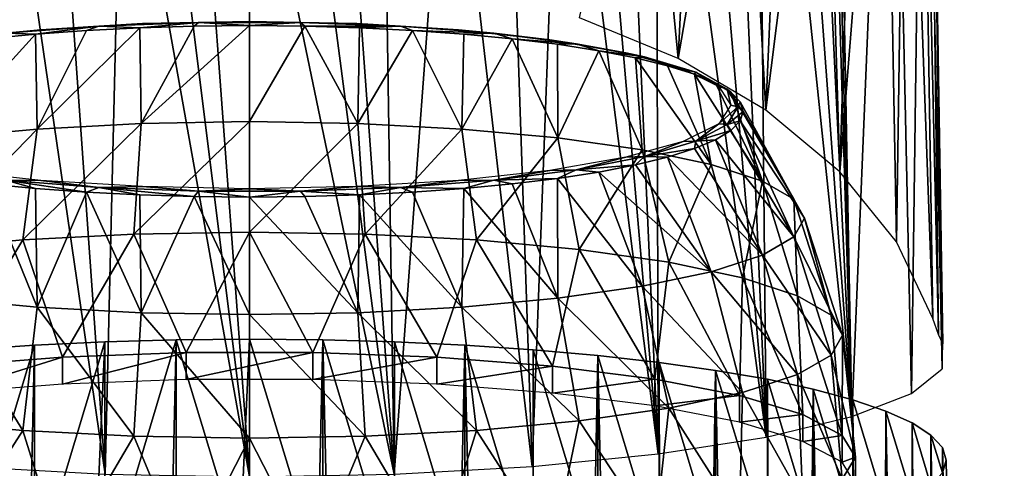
# Model space of a CAD drawing. Header units: millimetres. Extents: x -25 to 25, y -375 to 152.
# Tile 27 of 37: x -8 to 25, y 101 to 116. Entities that reach past the tile are written whole.
import ezdxf

# ---------------------------------------------------------------- set-up
doc = ezdxf.new("R2010")
doc.units = ezdxf.units.MM
doc.header["$LTSCALE"] = 65.390593
for name, color, linetype in [('110', 7, 'CONTINUOUS'), ('111', 7, 'CONTINUOUS'), ('112', 7, 'CONTINUOUS'), ('113', 7, 'CONTINUOUS'), ('114', 7, 'CONTINUOUS'), ('115', 7, 'CONTINUOUS'), ('25', 7, 'CONTINUOUS'), ('26', 7, 'CONTINUOUS'), ('5', 7, 'CONTINUOUS'), ('6', 7, 'CONTINUOUS'), ('7', 7, 'CONTINUOUS')]:
    doc.layers.add(name, color=color, linetype=linetype)

msp = doc.modelspace()

# ---------------------------------------------------------------- linework, layer by layer
at = {"layer": '110', "color": 7, "linetype": 'CONTINUOUS', "true_color": 0xa2afbf}
for points in [[(-5.383, 115.19, 4.689), (-7.012, 111.936, 2.547), (-7.072, 115.068, 5.378), (-5.383, 115.19, 4.689)], [(-3.575, 112.118, 1.52), (-7.012, 111.936, 2.547), (-3.627, 115.278, 4.19), (-3.575, 112.118, 1.52)], [(-3.627, 115.278, 4.19), (-7.012, 111.936, 2.547), (-5.383, 115.19, 4.689), (-3.627, 115.278, 4.19)], [(-1.825, 115.331, 3.889), (-3.575, 112.118, 1.52), (-3.627, 115.278, 4.19), (-1.825, 115.331, 3.889)], [(0, 112.179, 1.173), (-3.575, 112.118, 1.52), (0, 115.349, 3.788), (0, 112.179, 1.173)], [(0, 115.349, 3.788), (-3.575, 112.118, 1.52), (-1.825, 115.331, 3.889), (0, 115.349, 3.788)], [(1.825, 115.331, 3.889), (0, 112.179, 1.173), (0, 115.349, 3.788), (1.825, 115.331, 3.889)], [(3.575, 112.118, 1.52), (0, 112.179, 1.173), (1.825, 115.331, 3.889), (3.575, 112.118, 1.52)], [(3.627, 115.278, 4.19), (3.575, 112.118, 1.52), (1.825, 115.331, 3.889), (3.627, 115.278, 4.19)], [(5.383, 115.19, 4.689), (3.575, 112.118, 1.52), (3.627, 115.278, 4.19), (5.383, 115.19, 4.689)], [(7.012, 111.936, 2.547), (3.575, 112.118, 1.52), (5.383, 115.19, 4.689), (7.012, 111.936, 2.547)], [(7.072, 115.068, 5.378), (7.012, 111.936, 2.547), (5.383, 115.19, 4.689), (7.072, 115.068, 5.378)], [(-7.012, 111.936, 2.547), (-10.18, 111.642, 4.214), (-7.072, 115.068, 5.378), (-7.012, 111.936, 2.547)], [(-7.072, 115.068, 5.378), (-10.18, 111.642, 4.214), (-8.672, 114.915, 6.248), (-7.072, 115.068, 5.378)], [(8.672, 114.915, 6.248), (7.012, 111.936, 2.547), (7.072, 115.068, 5.378), (8.672, 114.915, 6.248)], [(10.18, 111.642, 4.214), (7.012, 111.936, 2.547), (8.672, 114.915, 6.248), (10.18, 111.642, 4.214)], [(10.163, 114.731, 7.29), (10.18, 111.642, 4.214), (8.672, 114.915, 6.248), (10.163, 114.731, 7.29)], [(11.526, 114.52, 8.49), (10.18, 111.642, 4.214), (10.163, 114.731, 7.29), (11.526, 114.52, 8.49)], [(12.957, 111.247, 6.459), (10.18, 111.642, 4.214), (11.526, 114.52, 8.49), (12.957, 111.247, 6.459)], [(12.744, 114.283, 9.832), (12.957, 111.247, 6.459), (11.526, 114.52, 8.49), (12.744, 114.283, 9.832)], [(15.236, 110.764, 9.193), (12.957, 111.247, 6.459), (12.744, 114.283, 9.832), (15.236, 110.764, 9.193)], [(13.801, 114.024, 11.3), (15.236, 110.764, 9.193), (12.744, 114.283, 9.832), (13.801, 114.024, 11.3)], [(14.685, 113.746, 12.875), (15.236, 110.764, 9.193), (13.801, 114.024, 11.3), (14.685, 113.746, 12.875)], [(16.929, 110.214, 12.313), (15.236, 110.764, 9.193), (14.685, 113.746, 12.875), (16.929, 110.214, 12.313)], [(15.385, 113.453, 14.538), (16.929, 110.214, 12.313), (14.685, 113.746, 12.875), (15.385, 113.453, 14.538)], [(15.891, 113.148, 16.268), (16.929, 110.214, 12.313), (15.385, 113.453, 14.538), (15.891, 113.148, 16.268)], [(17.972, 109.617, 15.698), (16.929, 110.214, 12.313), (15.891, 113.148, 16.268), (17.972, 109.617, 15.698)], [(16.197, 112.835, 18.043), (17.972, 109.617, 15.698), (15.891, 113.148, 16.268), (16.197, 112.835, 18.043)], [(16.3, 112.518, 19.84), (17.972, 109.617, 15.698), (16.197, 112.835, 18.043), (16.3, 112.518, 19.84)], [(18.324, 108.997, 19.219), (17.972, 109.617, 15.698), (16.3, 112.518, 19.84), (18.324, 108.997, 19.219)], [(0, 108.533, -0.742), (-3.819, 108.468, -0.371), (0, 112.179, 1.173), (0, 108.533, -0.742)], [(0, 112.179, 1.173), (-3.819, 108.468, -0.371), (-3.575, 112.118, 1.52), (0, 112.179, 1.173)], [(3.575, 112.118, 1.52), (0, 108.533, -0.742), (0, 112.179, 1.173), (3.575, 112.118, 1.52)], [(-7.492, 108.275, 0.726), (-10.876, 107.961, 2.508), (-7.012, 111.936, 2.547), (-7.492, 108.275, 0.726)], [(-7.012, 111.936, 2.547), (-10.876, 107.961, 2.508), (-10.18, 111.642, 4.214), (-7.012, 111.936, 2.547)], [(-3.819, 108.468, -0.371), (-7.492, 108.275, 0.726), (-3.575, 112.118, 1.52), (-3.819, 108.468, -0.371)], [(-3.575, 112.118, 1.52), (-7.492, 108.275, 0.726), (-7.012, 111.936, 2.547), (-3.575, 112.118, 1.52)], [(3.819, 108.468, -0.371), (0, 108.533, -0.742), (3.575, 112.118, 1.52), (3.819, 108.468, -0.371)], [(7.012, 111.936, 2.547), (3.819, 108.468, -0.371), (3.575, 112.118, 1.52), (7.012, 111.936, 2.547)], [(7.492, 108.275, 0.726), (3.819, 108.468, -0.371), (7.012, 111.936, 2.547), (7.492, 108.275, 0.726)], [(10.18, 111.642, 4.214), (7.492, 108.275, 0.726), (7.012, 111.936, 2.547), (10.18, 111.642, 4.214)], [(10.876, 107.961, 2.508), (7.492, 108.275, 0.726), (10.18, 111.642, 4.214), (10.876, 107.961, 2.508)], [(12.957, 111.247, 6.459), (10.876, 107.961, 2.508), (10.18, 111.642, 4.214), (12.957, 111.247, 6.459)], [(13.843, 107.538, 4.905), (10.876, 107.961, 2.508), (12.957, 111.247, 6.459), (13.843, 107.538, 4.905)], [(15.236, 110.764, 9.193), (13.843, 107.538, 4.905), (12.957, 111.247, 6.459), (15.236, 110.764, 9.193)], [(16.278, 107.023, 7.827), (13.843, 107.538, 4.905), (15.236, 110.764, 9.193), (16.278, 107.023, 7.827)], [(16.929, 110.214, 12.313), (16.278, 107.023, 7.827), (15.236, 110.764, 9.193), (16.929, 110.214, 12.313)], [(18.087, 106.435, 11.16), (16.278, 107.023, 7.827), (16.929, 110.214, 12.313), (18.087, 106.435, 11.16)], [(17.972, 109.617, 15.698), (18.087, 106.435, 11.16), (16.929, 110.214, 12.313), (17.972, 109.617, 15.698)], [(19.201, 105.797, 14.777), (18.087, 106.435, 11.16), (17.972, 109.617, 15.698), (19.201, 105.797, 14.777)], [(18.324, 108.997, 19.219), (19.201, 105.797, 14.777), (17.972, 109.617, 15.698), (18.324, 108.997, 19.219)], [(19.577, 105.134, 18.538), (19.201, 105.797, 14.777), (18.324, 108.997, 19.219), (19.577, 105.134, 18.538)], [(-10.876, 107.961, 2.508), (-7.492, 108.275, 0.726), (-10, 104.112, 0.77), (-10.876, 107.961, 2.508)], [(-10, 104.112, 0.77), (-7.492, 108.275, 0.726), (-6.18, 104.408, -0.905), (-10, 104.112, 0.77)], [(-7.492, 108.275, 0.726), (-3.819, 108.468, -0.371), (-6.18, 104.408, -0.905), (-7.492, 108.275, 0.726)], [(-6.18, 104.408, -0.905), (-3.819, 108.468, -0.371), (-2.091, 104.559, -1.761), (-6.18, 104.408, -0.905)], [(-3.819, 108.468, -0.371), (0, 108.533, -0.742), (-2.091, 104.559, -1.761), (-3.819, 108.468, -0.371)], [(-2.091, 104.559, -1.761), (0, 108.533, -0.742), (2.091, 104.559, -1.761), (-2.091, 104.559, -1.761)], [(0, 108.533, -0.742), (3.819, 108.468, -0.371), (2.091, 104.559, -1.761), (0, 108.533, -0.742)], [(2.091, 104.559, -1.761), (3.819, 108.468, -0.371), (6.18, 104.408, -0.905), (2.091, 104.559, -1.761)], [(3.819, 108.468, -0.371), (7.492, 108.275, 0.726), (6.18, 104.408, -0.905), (3.819, 108.468, -0.371)], [(6.18, 104.408, -0.905), (7.492, 108.275, 0.726), (10, 104.112, 0.77), (6.18, 104.408, -0.905)], [(7.492, 108.275, 0.726), (10.876, 107.961, 2.508), (10, 104.112, 0.77), (7.492, 108.275, 0.726)], [(10, 104.112, 0.77), (10.876, 107.961, 2.508), (13.383, 103.685, 3.19), (10, 104.112, 0.77)], [(10.876, 107.961, 2.508), (13.843, 107.538, 4.905), (13.383, 103.685, 3.19), (10.876, 107.961, 2.508)], [(13.383, 103.685, 3.19), (13.843, 107.538, 4.905), (16.18, 103.146, 6.25), (13.383, 103.685, 3.19)], [(13.843, 107.538, 4.905), (16.278, 107.023, 7.827), (16.18, 103.146, 6.25), (13.843, 107.538, 4.905)], [(16.18, 103.146, 6.25), (16.278, 107.023, 7.827), (18.271, 102.517, 9.816), (16.18, 103.146, 6.25)], [(16.278, 107.023, 7.827), (18.087, 106.435, 11.16), (18.271, 102.517, 9.816), (16.278, 107.023, 7.827)], [(18.087, 106.435, 11.16), (19.201, 105.797, 14.777), (19.563, 101.827, 13.732), (18.087, 106.435, 11.16)], [(18.271, 102.517, 9.816), (18.087, 106.435, 11.16), (19.563, 101.827, 13.732), (18.271, 102.517, 9.816)], [(19.201, 105.797, 14.777), (19.577, 105.134, 18.538), (19.563, 101.827, 13.732), (19.201, 105.797, 14.777)], [(19.577, 105.134, 18.538), (20, 101.105, 17.827), (19.563, 101.827, 13.732), (19.577, 105.134, 18.538)]]:
    msp.add_3dface(points, dxfattribs=at)
at = {"layer": '111', "color": 7, "linetype": 'CONTINUOUS', "true_color": 0xa2afbf}
for points in [[(18.324, 108.997, 19.219), (16.3, 112.518, 19.84), (16.197, 112.201, 21.637), (18.324, 108.997, 19.219)], [(15.891, 111.888, 23.412), (17.972, 108.376, 22.74), (16.197, 112.201, 21.637), (15.891, 111.888, 23.412)], [(17.972, 108.376, 22.74), (18.324, 108.997, 19.219), (16.197, 112.201, 21.637), (17.972, 108.376, 22.74)], [(15.385, 111.583, 25.142), (17.972, 108.376, 22.74), (15.891, 111.888, 23.412), (15.385, 111.583, 25.142)], [(14.685, 111.29, 26.805), (16.929, 107.779, 26.125), (15.385, 111.583, 25.142), (14.685, 111.29, 26.805)], [(16.929, 107.779, 26.125), (17.972, 108.376, 22.74), (15.385, 111.583, 25.142), (16.929, 107.779, 26.125)], [(13.801, 111.012, 28.38), (16.929, 107.779, 26.125), (14.685, 111.29, 26.805), (13.801, 111.012, 28.38)], [(12.744, 110.754, 29.848), (15.236, 107.229, 29.245), (13.801, 111.012, 28.38), (12.744, 110.754, 29.848)], [(15.236, 107.229, 29.245), (16.929, 107.779, 26.125), (13.801, 111.012, 28.38), (15.236, 107.229, 29.245)], [(11.526, 110.517, 31.19), (15.236, 107.229, 29.245), (12.744, 110.754, 29.848), (11.526, 110.517, 31.19)], [(8.672, 110.122, 33.432), (10.18, 106.351, 34.224), (10.163, 110.305, 32.39), (8.672, 110.122, 33.432)], [(10.163, 110.305, 32.39), (12.957, 106.747, 31.979), (11.526, 110.517, 31.19), (10.163, 110.305, 32.39)], [(10.18, 106.351, 34.224), (12.957, 106.747, 31.979), (10.163, 110.305, 32.39), (10.18, 106.351, 34.224)], [(12.957, 106.747, 31.979), (15.236, 107.229, 29.245), (11.526, 110.517, 31.19), (12.957, 106.747, 31.979)], [(-10.18, 106.351, 34.224), (-7.012, 106.057, 35.891), (-8.672, 110.122, 33.432), (-10.18, 106.351, 34.224)], [(-8.672, 110.122, 33.432), (-7.012, 106.057, 35.891), (-7.072, 109.968, 34.302), (-8.672, 110.122, 33.432)], [(-7.072, 109.968, 34.302), (-7.012, 106.057, 35.891), (-5.383, 109.847, 34.991), (-7.072, 109.968, 34.302)], [(5.383, 109.847, 34.991), (7.012, 106.057, 35.891), (7.072, 109.968, 34.302), (5.383, 109.847, 34.991)], [(7.012, 106.057, 35.891), (10.18, 106.351, 34.224), (7.072, 109.968, 34.302), (7.012, 106.057, 35.891)], [(7.072, 109.968, 34.302), (10.18, 106.351, 34.224), (8.672, 110.122, 33.432), (7.072, 109.968, 34.302)], [(-7.012, 106.057, 35.891), (-3.575, 105.876, 36.918), (-5.383, 109.847, 34.991), (-7.012, 106.057, 35.891)], [(-5.383, 109.847, 34.991), (-3.575, 105.876, 36.918), (-3.627, 109.759, 35.49), (-5.383, 109.847, 34.991)], [(-3.627, 109.759, 35.49), (-3.575, 105.876, 36.918), (-1.825, 109.706, 35.791), (-3.627, 109.759, 35.49)], [(-3.575, 105.876, 36.918), (0, 105.815, 37.265), (-1.825, 109.706, 35.791), (-3.575, 105.876, 36.918)], [(-1.825, 109.706, 35.791), (0, 105.815, 37.265), (0, 109.688, 35.892), (-1.825, 109.706, 35.791)], [(0, 109.688, 35.892), (3.575, 105.876, 36.918), (1.825, 109.706, 35.791), (0, 109.688, 35.892)], [(0, 105.815, 37.265), (3.575, 105.876, 36.918), (0, 109.688, 35.892), (0, 105.815, 37.265)], [(1.825, 109.706, 35.791), (3.575, 105.876, 36.918), (3.627, 109.759, 35.49), (1.825, 109.706, 35.791)], [(3.575, 105.876, 36.918), (7.012, 106.057, 35.891), (3.627, 109.759, 35.49), (3.575, 105.876, 36.918)], [(3.627, 109.759, 35.49), (7.012, 106.057, 35.891), (5.383, 109.847, 34.991), (3.627, 109.759, 35.49)], [(19.577, 105.134, 18.538), (18.324, 108.997, 19.219), (17.972, 108.376, 22.74), (19.577, 105.134, 18.538)], [(16.929, 107.779, 26.125), (19.201, 104.471, 22.299), (17.972, 108.376, 22.74), (16.929, 107.779, 26.125)], [(19.201, 104.471, 22.299), (19.577, 105.134, 18.538), (17.972, 108.376, 22.74), (19.201, 104.471, 22.299)], [(15.236, 107.229, 29.245), (18.087, 103.833, 25.916), (16.929, 107.779, 26.125), (15.236, 107.229, 29.245)], [(18.087, 103.833, 25.916), (19.201, 104.471, 22.299), (16.929, 107.779, 26.125), (18.087, 103.833, 25.916)], [(12.957, 106.747, 31.979), (16.278, 103.245, 29.249), (15.236, 107.229, 29.245), (12.957, 106.747, 31.979)], [(16.278, 103.245, 29.249), (18.087, 103.833, 25.916), (15.236, 107.229, 29.245), (16.278, 103.245, 29.249)], [(10.18, 106.351, 34.224), (13.843, 102.73, 32.171), (12.957, 106.747, 31.979), (10.18, 106.351, 34.224)], [(13.843, 102.73, 32.171), (16.278, 103.245, 29.249), (12.957, 106.747, 31.979), (13.843, 102.73, 32.171)], [(-10.876, 102.307, 34.568), (-7.492, 101.993, 36.35), (-10.18, 106.351, 34.224), (-10.876, 102.307, 34.568)], [(-10.18, 106.351, 34.224), (-7.492, 101.993, 36.35), (-7.012, 106.057, 35.891), (-10.18, 106.351, 34.224)], [(7.012, 106.057, 35.891), (10.876, 102.307, 34.568), (10.18, 106.351, 34.224), (7.012, 106.057, 35.891)], [(10.876, 102.307, 34.568), (13.843, 102.73, 32.171), (10.18, 106.351, 34.224), (10.876, 102.307, 34.568)], [(-7.492, 101.993, 36.35), (-3.819, 101.8, 37.447), (-7.012, 106.057, 35.891), (-7.492, 101.993, 36.35)], [(-7.012, 106.057, 35.891), (-3.819, 101.8, 37.447), (-3.575, 105.876, 36.918), (-7.012, 106.057, 35.891)], [(3.575, 105.876, 36.918), (7.492, 101.993, 36.35), (7.012, 106.057, 35.891), (3.575, 105.876, 36.918)], [(7.492, 101.993, 36.35), (10.876, 102.307, 34.568), (7.012, 106.057, 35.891), (7.492, 101.993, 36.35)], [(-3.819, 101.8, 37.447), (0, 101.734, 37.818), (-3.575, 105.876, 36.918), (-3.819, 101.8, 37.447)], [(-3.575, 105.876, 36.918), (0, 101.734, 37.818), (0, 105.815, 37.265), (-3.575, 105.876, 36.918)], [(0, 105.815, 37.265), (3.819, 101.8, 37.447), (3.575, 105.876, 36.918), (0, 105.815, 37.265)], [(0, 101.734, 37.818), (3.819, 101.8, 37.447), (0, 105.815, 37.265), (0, 101.734, 37.818)], [(3.819, 101.8, 37.447), (7.492, 101.993, 36.35), (3.575, 105.876, 36.918), (3.819, 101.8, 37.447)], [(20, 101.105, 17.827), (19.577, 105.134, 18.538), (19.201, 104.471, 22.299), (20, 101.105, 17.827)], [(18.087, 103.833, 25.916), (19.563, 100.383, 21.923), (19.201, 104.471, 22.299), (18.087, 103.833, 25.916)], [(19.563, 100.383, 21.923), (20, 101.105, 17.827), (19.201, 104.471, 22.299), (19.563, 100.383, 21.923)], [(16.278, 103.245, 29.249), (18.271, 99.692, 25.839), (18.087, 103.833, 25.916), (16.278, 103.245, 29.249)], [(18.271, 99.692, 25.839), (19.563, 100.383, 21.923), (18.087, 103.833, 25.916), (18.271, 99.692, 25.839)], [(13.843, 102.73, 32.171), (16.18, 99.063, 29.405), (16.278, 103.245, 29.249), (13.843, 102.73, 32.171)], [(16.18, 99.063, 29.405), (18.271, 99.692, 25.839), (16.278, 103.245, 29.249), (16.18, 99.063, 29.405)], [(10.876, 102.307, 34.568), (13.383, 98.524, 32.465), (13.843, 102.73, 32.171), (10.876, 102.307, 34.568)], [(13.383, 98.524, 32.465), (16.18, 99.063, 29.405), (13.843, 102.73, 32.171), (13.383, 98.524, 32.465)], [(-10.876, 102.307, 34.568), (-10, 98.097, 34.885), (-7.492, 101.993, 36.35), (-10.876, 102.307, 34.568)], [(7.492, 101.993, 36.35), (10, 98.097, 34.885), (10.876, 102.307, 34.568), (7.492, 101.993, 36.35)], [(10, 98.097, 34.885), (13.383, 98.524, 32.465), (10.876, 102.307, 34.568), (10, 98.097, 34.885)], [(-10, 98.097, 34.885), (-6.18, 97.802, 36.56), (-7.492, 101.993, 36.35), (-10, 98.097, 34.885)], [(-7.492, 101.993, 36.35), (-6.18, 97.802, 36.56), (-3.819, 101.8, 37.447), (-7.492, 101.993, 36.35)], [(-6.18, 97.802, 36.56), (-2.091, 97.651, 37.416), (-3.819, 101.8, 37.447), (-6.18, 97.802, 36.56)], [(-3.819, 101.8, 37.447), (-2.091, 97.651, 37.416), (0, 101.734, 37.818), (-3.819, 101.8, 37.447)], [(0, 101.734, 37.818), (2.091, 97.651, 37.416), (3.819, 101.8, 37.447), (0, 101.734, 37.818)], [(2.091, 97.651, 37.416), (6.18, 97.802, 36.56), (3.819, 101.8, 37.447), (2.091, 97.651, 37.416)], [(3.819, 101.8, 37.447), (6.18, 97.802, 36.56), (7.492, 101.993, 36.35), (3.819, 101.8, 37.447)], [(6.18, 97.802, 36.56), (10, 98.097, 34.885), (7.492, 101.993, 36.35), (6.18, 97.802, 36.56)], [(-2.091, 97.651, 37.416), (2.091, 97.651, 37.416), (0, 101.734, 37.818), (-2.091, 97.651, 37.416)]]:
    msp.add_3dface(points, dxfattribs=at)
at = {"layer": '112', "color": 7, "linetype": 'CONTINUOUS', "true_color": 0xa2afbf}
for points in [[(-10, 104.112, 0.77), (-6.18, 104.408, -0.905), (-10, 103.226, 0.614), (-10, 104.112, 0.77)], [(-10, 103.226, 0.614), (-6.18, 104.408, -0.905), (-6.18, 103.521, -1.061), (-10, 103.226, 0.614)], [(-6.18, 104.408, -0.905), (-2.091, 104.559, -1.761), (-6.18, 103.521, -1.061), (-6.18, 104.408, -0.905)], [(-6.18, 103.521, -1.061), (-2.091, 104.559, -1.761), (-2.091, 103.672, -1.917), (-6.18, 103.521, -1.061)], [(-2.091, 104.559, -1.761), (2.091, 104.559, -1.761), (-2.091, 103.672, -1.917), (-2.091, 104.559, -1.761)], [(-2.091, 103.672, -1.917), (2.091, 104.559, -1.761), (2.091, 103.672, -1.917), (-2.091, 103.672, -1.917)], [(2.091, 104.559, -1.761), (6.18, 104.408, -0.905), (2.091, 103.672, -1.917), (2.091, 104.559, -1.761)], [(2.091, 103.672, -1.917), (6.18, 104.408, -0.905), (6.18, 103.521, -1.061), (2.091, 103.672, -1.917)], [(6.18, 104.408, -0.905), (10, 104.112, 0.77), (6.18, 103.521, -1.061), (6.18, 104.408, -0.905)], [(6.18, 103.521, -1.061), (10, 104.112, 0.77), (10, 103.226, 0.614), (6.18, 103.521, -1.061)], [(10, 104.112, 0.77), (13.383, 103.685, 3.19), (10, 103.226, 0.614), (10, 104.112, 0.77)], [(10, 103.226, 0.614), (13.383, 103.685, 3.19), (13.383, 102.799, 3.034), (10, 103.226, 0.614)], [(13.383, 103.685, 3.19), (16.18, 103.146, 6.25), (13.383, 102.799, 3.034), (13.383, 103.685, 3.19)], [(13.383, 102.799, 3.034), (16.18, 103.146, 6.25), (16.18, 102.26, 6.094), (13.383, 102.799, 3.034)], [(16.18, 103.146, 6.25), (18.271, 102.517, 9.816), (16.18, 102.26, 6.094), (16.18, 103.146, 6.25)], [(16.18, 102.26, 6.094), (18.271, 102.517, 9.816), (18.271, 101.631, 9.66), (16.18, 102.26, 6.094)], [(18.271, 102.517, 9.816), (19.563, 101.827, 13.732), (18.271, 101.631, 9.66), (18.271, 102.517, 9.816)], [(18.271, 101.631, 9.66), (19.563, 101.827, 13.732), (19.563, 100.94, 13.576), (18.271, 101.631, 9.66)], [(19.563, 101.827, 13.732), (20, 101.105, 17.827), (19.563, 100.94, 13.576), (19.563, 101.827, 13.732)], [(20, 101.105, 17.827), (20, 100.218, 17.671), (19.563, 100.94, 13.576), (20, 101.105, 17.827)]]:
    msp.add_3dface(points, dxfattribs=at)
at = {"layer": '113', "color": 7, "linetype": 'CONTINUOUS', "true_color": 0xa2afbf}
msp.add_3dface([(20, 101.105, 17.827), (19.563, 100.383, 21.923), (20, 100.218, 17.671), (20, 101.105, 17.827)], dxfattribs=at)
at = {"layer": '114', "color": 7, "linetype": 'CONTINUOUS', "true_color": 0xa2afbf}
for points in [[(-3.536, 115.416, 4.618), (-4.982, 115.333, 4.767), (-6.895, 115.212, 5.776), (-3.536, 115.416, 4.618)], [(-1.685, 115.455, 4.077), (-3.627, 115.278, 4.19), (-4.982, 115.333, 4.767), (-1.685, 115.455, 4.077)], [(-1.685, 115.455, 4.077), (-4.982, 115.333, 4.767), (-3.536, 115.416, 4.618), (-1.685, 115.455, 4.077)], [(-1.825, 115.331, 3.889), (-3.627, 115.278, 4.19), (-1.685, 115.455, 4.077), (-1.825, 115.331, 3.889)], [(0, 115.485, 4.226), (-1.685, 115.455, 4.077), (-3.536, 115.416, 4.618), (0, 115.485, 4.226)], [(0, 115.349, 3.788), (-1.825, 115.331, 3.889), (-1.685, 115.455, 4.077), (0, 115.349, 3.788)], [(1.685, 115.455, 4.077), (-1.685, 115.455, 4.077), (0, 115.485, 4.226), (1.685, 115.455, 4.077)], [(1.685, 115.455, 4.077), (0, 115.349, 3.788), (-1.685, 115.455, 4.077), (1.685, 115.455, 4.077)], [(3.536, 115.416, 4.618), (1.685, 115.455, 4.077), (0, 115.485, 4.226), (3.536, 115.416, 4.618)], [(1.825, 115.331, 3.889), (0, 115.349, 3.788), (1.685, 115.455, 4.077), (1.825, 115.331, 3.889)], [(4.982, 115.333, 4.767), (1.825, 115.331, 3.889), (1.685, 115.455, 4.077), (4.982, 115.333, 4.767)], [(4.982, 115.333, 4.767), (1.685, 115.455, 4.077), (3.536, 115.416, 4.618), (4.982, 115.333, 4.767)], [(6.895, 115.212, 5.776), (4.982, 115.333, 4.767), (3.536, 115.416, 4.618), (6.895, 115.212, 5.776)], [(-6.895, 115.212, 5.776), (-8.061, 115.095, 6.117), (-9.909, 114.883, 7.64), (-6.895, 115.212, 5.776)], [(-7.072, 115.068, 5.378), (-8.672, 114.915, 6.248), (-8.061, 115.095, 6.117), (-7.072, 115.068, 5.378)], [(-4.982, 115.333, 4.767), (-7.072, 115.068, 5.378), (-8.061, 115.095, 6.117), (-4.982, 115.333, 4.767)], [(-4.982, 115.333, 4.767), (-8.061, 115.095, 6.117), (-6.895, 115.212, 5.776), (-4.982, 115.333, 4.767)], [(-5.383, 115.19, 4.689), (-7.072, 115.068, 5.378), (-4.982, 115.333, 4.767), (-5.383, 115.19, 4.689)], [(-3.627, 115.278, 4.19), (-5.383, 115.19, 4.689), (-4.982, 115.333, 4.767), (-3.627, 115.278, 4.19)], [(3.627, 115.278, 4.19), (1.825, 115.331, 3.889), (4.982, 115.333, 4.767), (3.627, 115.278, 4.19)], [(5.383, 115.19, 4.689), (3.627, 115.278, 4.19), (4.982, 115.333, 4.767), (5.383, 115.19, 4.689)], [(8.061, 115.095, 6.117), (5.383, 115.19, 4.689), (4.982, 115.333, 4.767), (8.061, 115.095, 6.117)], [(8.061, 115.095, 6.117), (4.982, 115.333, 4.767), (6.895, 115.212, 5.776), (8.061, 115.095, 6.117)], [(7.072, 115.068, 5.378), (5.383, 115.19, 4.689), (8.061, 115.095, 6.117), (7.072, 115.068, 5.378)], [(9.909, 114.883, 7.64), (8.061, 115.095, 6.117), (6.895, 115.212, 5.776), (9.909, 114.883, 7.64)], [(8.672, 114.915, 6.248), (7.072, 115.068, 5.378), (8.061, 115.095, 6.117), (8.672, 114.915, 6.248)], [(10.787, 114.751, 8.068), (8.672, 114.915, 6.248), (8.061, 115.095, 6.117), (10.787, 114.751, 8.068)], [(10.787, 114.751, 8.068), (8.061, 115.095, 6.117), (9.909, 114.883, 7.64), (10.787, 114.751, 8.068)], [(10.163, 114.731, 7.29), (8.672, 114.915, 6.248), (10.787, 114.751, 8.068), (10.163, 114.731, 7.29)], [(12.425, 114.446, 10.118), (10.787, 114.751, 8.068), (9.909, 114.883, 7.64), (12.425, 114.446, 10.118)], [(11.526, 114.52, 8.49), (10.163, 114.731, 7.29), (10.787, 114.751, 8.068), (11.526, 114.52, 8.49)], [(13.042, 114.316, 10.535), (11.526, 114.52, 8.49), (10.787, 114.751, 8.068), (13.042, 114.316, 10.535)], [(13.042, 114.316, 10.535), (10.787, 114.751, 8.068), (12.425, 114.446, 10.118), (13.042, 114.316, 10.535)], [(12.744, 114.283, 9.832), (11.526, 114.52, 8.49), (13.042, 114.316, 10.535), (12.744, 114.283, 9.832)], [(14.318, 113.923, 13.086), (13.042, 114.316, 10.535), (12.425, 114.446, 10.118), (14.318, 113.923, 13.086)], [(13.801, 114.024, 11.3), (12.744, 114.283, 9.832), (13.042, 114.316, 10.535), (13.801, 114.024, 11.3)], [(14.728, 113.809, 13.409), (13.801, 114.024, 11.3), (13.042, 114.316, 10.535), (14.728, 113.809, 13.409)], [(14.728, 113.809, 13.409), (13.042, 114.316, 10.535), (14.318, 113.923, 13.086), (14.728, 113.809, 13.409)], [(14.685, 113.746, 12.875), (13.801, 114.024, 11.3), (14.728, 113.809, 13.409), (14.685, 113.746, 12.875)], [(15.494, 113.339, 16.394), (14.728, 113.809, 13.409), (14.318, 113.923, 13.086), (15.494, 113.339, 16.394)], [(15.385, 113.453, 14.538), (14.685, 113.746, 12.875), (14.728, 113.809, 13.409), (15.385, 113.453, 14.538)], [(15.769, 113.253, 16.566), (15.385, 113.453, 14.538), (14.728, 113.809, 13.409), (15.769, 113.253, 16.566)], [(15.769, 113.253, 16.566), (14.728, 113.809, 13.409), (15.494, 113.339, 16.394), (15.769, 113.253, 16.566)], [(15.891, 113.148, 16.268), (15.385, 113.453, 14.538), (15.769, 113.253, 16.566), (15.891, 113.148, 16.268)], [(15.892, 112.725, 19.877), (15.769, 113.253, 16.566), (15.494, 113.339, 16.394), (15.892, 112.725, 19.877)], [(16.197, 112.835, 18.043), (15.891, 113.148, 16.268), (15.769, 113.253, 16.566), (16.197, 112.835, 18.043)], [(16.121, 112.67, 19.867), (16.197, 112.835, 18.043), (15.769, 113.253, 16.566), (16.121, 112.67, 19.867)], [(16.121, 112.67, 19.867), (15.769, 113.253, 16.566), (15.892, 112.725, 19.877), (16.121, 112.67, 19.867)], [(16.3, 112.518, 19.84), (16.197, 112.835, 18.043), (16.121, 112.67, 19.867), (16.3, 112.518, 19.84)]]:
    msp.add_3dface(points, dxfattribs=at)
at = {"layer": '115', "color": 7, "linetype": 'CONTINUOUS', "true_color": 0xa2afbf}
for points in [[(16.121, 112.67, 19.867), (15.892, 112.725, 19.877), (15.494, 112.111, 23.359), (16.121, 112.67, 19.867)], [(15.769, 112.088, 23.168), (16.121, 112.67, 19.867), (15.494, 112.111, 23.359), (15.769, 112.088, 23.168)], [(16.3, 112.518, 19.84), (16.121, 112.67, 19.867), (15.769, 112.088, 23.168), (16.3, 112.518, 19.84)], [(16.197, 112.201, 21.637), (16.3, 112.518, 19.84), (15.769, 112.088, 23.168), (16.197, 112.201, 21.637)], [(15.891, 111.888, 23.412), (16.197, 112.201, 21.637), (15.769, 112.088, 23.168), (15.891, 111.888, 23.412)], [(14.318, 111.528, 26.667), (14.728, 111.532, 26.324), (15.494, 112.111, 23.359), (14.318, 111.528, 26.667)], [(14.728, 111.532, 26.324), (15.769, 112.088, 23.168), (15.494, 112.111, 23.359), (14.728, 111.532, 26.324)], [(14.728, 111.532, 26.324), (15.891, 111.888, 23.412), (15.769, 112.088, 23.168), (14.728, 111.532, 26.324)], [(15.385, 111.583, 25.142), (15.891, 111.888, 23.412), (14.728, 111.532, 26.324), (15.385, 111.583, 25.142)], [(12.425, 111.005, 29.635), (13.042, 111.025, 29.199), (14.318, 111.528, 26.667), (12.425, 111.005, 29.635)], [(13.042, 111.025, 29.199), (14.685, 111.29, 26.805), (14.728, 111.532, 26.324), (13.042, 111.025, 29.199)], [(13.042, 111.025, 29.199), (14.728, 111.532, 26.324), (14.318, 111.528, 26.667), (13.042, 111.025, 29.199)], [(14.685, 111.29, 26.805), (15.385, 111.583, 25.142), (14.728, 111.532, 26.324), (14.685, 111.29, 26.805)], [(13.801, 111.012, 28.38), (14.685, 111.29, 26.805), (13.042, 111.025, 29.199), (13.801, 111.012, 28.38)], [(9.909, 110.568, 32.113), (10.787, 110.59, 31.665), (12.425, 111.005, 29.635), (9.909, 110.568, 32.113)], [(10.787, 110.59, 31.665), (12.744, 110.754, 29.848), (13.042, 111.025, 29.199), (10.787, 110.59, 31.665)], [(10.787, 110.59, 31.665), (13.042, 111.025, 29.199), (12.425, 111.005, 29.635), (10.787, 110.59, 31.665)], [(12.744, 110.754, 29.848), (13.801, 111.012, 28.38), (13.042, 111.025, 29.199), (12.744, 110.754, 29.848)], [(-9.909, 110.568, 32.113), (-8.061, 110.246, 33.616), (-6.895, 110.239, 33.977), (-9.909, 110.568, 32.113)], [(6.895, 110.239, 33.977), (8.061, 110.246, 33.616), (9.909, 110.568, 32.113), (6.895, 110.239, 33.977)], [(8.061, 110.246, 33.616), (10.163, 110.305, 32.39), (10.787, 110.59, 31.665), (8.061, 110.246, 33.616)], [(8.061, 110.246, 33.616), (10.787, 110.59, 31.665), (9.909, 110.568, 32.113), (8.061, 110.246, 33.616)], [(10.163, 110.305, 32.39), (11.526, 110.517, 31.19), (10.787, 110.59, 31.665), (10.163, 110.305, 32.39)], [(11.526, 110.517, 31.19), (12.744, 110.754, 29.848), (10.787, 110.59, 31.665), (11.526, 110.517, 31.19)], [(-8.672, 110.122, 33.432), (-7.072, 109.968, 34.302), (-8.061, 110.246, 33.616), (-8.672, 110.122, 33.432)], [(-7.072, 109.968, 34.302), (-5.383, 109.847, 34.991), (-8.061, 110.246, 33.616), (-7.072, 109.968, 34.302)], [(-8.061, 110.246, 33.616), (-5.383, 109.847, 34.991), (-4.982, 110.008, 34.966), (-8.061, 110.246, 33.616)], [(-8.061, 110.246, 33.616), (-4.982, 110.008, 34.966), (-6.895, 110.239, 33.977), (-8.061, 110.246, 33.616)], [(-6.895, 110.239, 33.977), (-4.982, 110.008, 34.966), (-3.536, 110.035, 35.135), (-6.895, 110.239, 33.977)], [(3.536, 110.035, 35.135), (4.982, 110.008, 34.966), (6.895, 110.239, 33.977), (3.536, 110.035, 35.135)], [(4.982, 110.008, 34.966), (7.072, 109.968, 34.302), (8.061, 110.246, 33.616), (4.982, 110.008, 34.966)], [(4.982, 110.008, 34.966), (8.061, 110.246, 33.616), (6.895, 110.239, 33.977), (4.982, 110.008, 34.966)], [(7.072, 109.968, 34.302), (8.672, 110.122, 33.432), (8.061, 110.246, 33.616), (7.072, 109.968, 34.302)], [(8.672, 110.122, 33.432), (10.163, 110.305, 32.39), (8.061, 110.246, 33.616), (8.672, 110.122, 33.432)], [(-5.383, 109.847, 34.991), (-3.627, 109.759, 35.49), (-4.982, 110.008, 34.966), (-5.383, 109.847, 34.991)], [(-4.982, 110.008, 34.966), (-1.685, 109.886, 35.656), (-3.536, 110.035, 35.135), (-4.982, 110.008, 34.966)], [(-3.627, 109.759, 35.49), (-1.825, 109.706, 35.791), (-4.982, 110.008, 34.966), (-3.627, 109.759, 35.49)], [(-4.982, 110.008, 34.966), (-1.825, 109.706, 35.791), (-1.685, 109.886, 35.656), (-4.982, 110.008, 34.966)], [(-3.536, 110.035, 35.135), (-1.685, 109.886, 35.656), (0, 109.966, 35.527), (-3.536, 110.035, 35.135)], [(-1.825, 109.706, 35.791), (0, 109.688, 35.892), (-1.685, 109.886, 35.656), (-1.825, 109.706, 35.791)], [(-1.685, 109.886, 35.656), (1.685, 109.886, 35.656), (0, 109.966, 35.527), (-1.685, 109.886, 35.656)], [(-1.685, 109.886, 35.656), (0, 109.688, 35.892), (1.685, 109.886, 35.656), (-1.685, 109.886, 35.656)], [(0, 109.966, 35.527), (1.685, 109.886, 35.656), (3.536, 110.035, 35.135), (0, 109.966, 35.527)], [(0, 109.688, 35.892), (1.825, 109.706, 35.791), (1.685, 109.886, 35.656), (0, 109.688, 35.892)], [(1.685, 109.886, 35.656), (4.982, 110.008, 34.966), (3.536, 110.035, 35.135), (1.685, 109.886, 35.656)], [(1.685, 109.886, 35.656), (3.627, 109.759, 35.49), (4.982, 110.008, 34.966), (1.685, 109.886, 35.656)], [(1.825, 109.706, 35.791), (3.627, 109.759, 35.49), (1.685, 109.886, 35.656), (1.825, 109.706, 35.791)], [(3.627, 109.759, 35.49), (5.383, 109.847, 34.991), (4.982, 110.008, 34.966), (3.627, 109.759, 35.49)], [(5.383, 109.847, 34.991), (7.072, 109.968, 34.302), (4.982, 110.008, 34.966), (5.383, 109.847, 34.991)]]:
    msp.add_3dface(points, dxfattribs=at)
at = {"layer": '25', "color": 7, "linetype": 'CONTINUOUS', "true_color": 0xa2afbf}
for points in [[(19.089, 135.035, 35.642), (18.905, 134.867, 35.918), (19.884, 102.446, 29.802), (19.089, 135.035, 35.642)], [(19.266, 135.22, 35.371), (19.089, 135.035, 35.642), (19.884, 102.446, 29.802), (19.266, 135.22, 35.371)], [(21.18, 134.049, 31.035), (19.266, 135.22, 35.371), (19.884, 102.446, 29.802), (21.18, 134.049, 31.035)], [(18.905, 134.867, 35.918), (18.33, 134.21, 36.696), (19.884, 102.446, 29.802), (18.905, 134.867, 35.918)], [(18.33, 134.21, 36.696), (17.589, 133.237, 37.564), (19.884, 102.446, 29.802), (18.33, 134.21, 36.696)], [(21.849, 103.205, 25.494), (21.18, 134.049, 31.035), (19.884, 102.446, 29.802), (21.849, 103.205, 25.494)], [(22.249, 132.744, 26.359), (21.18, 134.049, 31.035), (21.849, 103.205, 25.494), (22.249, 132.744, 26.359)], [(17.589, 133.237, 37.564), (16.772, 132.19, 38.399), (19.884, 102.446, 29.802), (17.589, 133.237, 37.564)], [(22.864, 104.019, 20.878), (22.249, 132.744, 26.359), (21.849, 103.205, 25.494), (22.864, 104.019, 20.878)], [(22.451, 132.039, 23.932), (22.249, 132.744, 26.359), (22.864, 104.019, 20.878), (22.451, 132.039, 23.932)], [(16.772, 132.19, 38.399), (15.805, 131.045, 39.264), (17.055, 101.773, 33.615), (16.772, 132.19, 38.399)], [(19.884, 102.446, 29.802), (16.772, 132.19, 38.399), (17.055, 101.773, 33.615), (19.884, 102.446, 29.802)], [(22.421, 131.319, 21.478), (22.451, 132.039, 23.932), (22.885, 104.852, 16.153), (22.421, 131.319, 21.478)], [(22.885, 104.852, 16.153), (22.451, 132.039, 23.932), (22.864, 104.019, 20.878), (22.885, 104.852, 16.153)], [(15.805, 131.045, 39.264), (14.632, 129.8, 40.174), (17.055, 101.773, 33.615), (15.805, 131.045, 39.264)], [(22.16, 130.589, 19.051), (22.421, 131.319, 21.478), (22.749, 105.154, 15.115), (22.16, 130.589, 19.051)], [(22.749, 105.154, 15.115), (22.421, 131.319, 21.478), (22.885, 104.852, 16.153), (22.749, 105.154, 15.115)], [(21.674, 129.86, 16.669), (22.16, 130.589, 19.051), (22.563, 105.681, 14.153), (21.674, 129.86, 16.669)], [(22.563, 105.681, 14.153), (22.16, 130.589, 19.051), (22.749, 105.154, 15.115), (22.563, 105.681, 14.153)], [(14.632, 129.8, 40.174), (13.424, 128.684, 40.983), (17.055, 101.773, 33.615), (14.632, 129.8, 40.174)], [(20.969, 129.138, 14.357), (21.674, 129.86, 16.669), (21.36, 108.21, 10.543), (20.969, 129.138, 14.357)], [(21.36, 108.21, 10.543), (21.674, 129.86, 16.669), (22.563, 105.681, 14.153), (21.36, 108.21, 10.543)], [(20.057, 128.435, 12.143), (20.969, 129.138, 14.357), (19.49, 110.524, 7.237), (20.057, 128.435, 12.143)], [(19.49, 110.524, 7.237), (20.969, 129.138, 14.357), (21.36, 108.21, 10.543), (19.49, 110.524, 7.237)], [(13.424, 128.684, 40.983), (12.298, 127.784, 41.641), (13.485, 101.217, 36.767), (13.424, 128.684, 40.983)], [(17.055, 101.773, 33.615), (13.424, 128.684, 40.983), (13.485, 101.217, 36.767), (17.055, 101.773, 33.615)], [(18.955, 127.76, 10.055), (20.057, 128.435, 12.143), (19.49, 110.524, 7.237), (18.955, 127.76, 10.055)], [(12.298, 127.784, 41.641), (11.249, 127.05, 42.181), (13.485, 101.217, 36.767), (12.298, 127.784, 41.641)], [(17.684, 127.123, 8.116), (18.955, 127.76, 10.055), (17.049, 112.557, 4.332), (17.684, 127.123, 8.116)], [(17.049, 112.557, 4.332), (18.955, 127.76, 10.055), (19.49, 110.524, 7.237), (17.049, 112.557, 4.332)], [(16.264, 126.534, 6.344), (17.684, 127.123, 8.116), (17.049, 112.557, 4.332), (16.264, 126.534, 6.344)], [(11.249, 127.05, 42.181), (10.287, 126.455, 42.62), (13.485, 101.217, 36.767), (11.249, 127.05, 42.181)], [(14.717, 125.996, 4.749), (16.264, 126.534, 6.344), (14.147, 114.26, 1.901), (14.717, 125.996, 4.749)], [(14.147, 114.26, 1.901), (16.264, 126.534, 6.344), (17.049, 112.557, 4.332), (14.147, 114.26, 1.901)], [(10.287, 126.455, 42.62), (8.49, 125.517, 43.311), (9.329, 100.802, 39.122), (10.287, 126.455, 42.62)], [(13.485, 101.217, 36.767), (10.287, 126.455, 42.62), (9.329, 100.802, 39.122), (13.485, 101.217, 36.767)], [(13.064, 125.516, 3.341), (14.717, 125.996, 4.749), (14.147, 114.26, 1.901), (13.064, 125.516, 3.341)], [(8.49, 125.517, 43.311), (6.562, 124.728, 43.881), (9.329, 100.802, 39.122), (8.49, 125.517, 43.311)], [(10.894, 115.6, -0.013), (13.064, 125.516, 3.341), (14.147, 114.26, 1.901), (10.894, 115.6, -0.013)], [(6.562, 124.728, 43.881), (4.412, 124.083, 44.327), (4.768, 100.546, 40.576), (6.562, 124.728, 43.881)], [(9.329, 100.802, 39.122), (6.562, 124.728, 43.881), (4.768, 100.546, 40.576), (9.329, 100.802, 39.122)], [(4.412, 124.083, 44.327), (3.082, 123.802, 44.51), (4.768, 100.546, 40.576), (4.412, 124.083, 44.327)], [(1.757, 123.616, 44.625), (0, 123.525, 44.681), (4.768, 100.546, 40.576), (1.757, 123.616, 44.625)], [(3.082, 123.802, 44.51), (1.757, 123.616, 44.625), (4.768, 100.546, 40.576), (3.082, 123.802, 44.51)], [(4.768, 100.546, 40.576), (0, 123.525, 44.681), (0, 100.459, 41.068), (4.768, 100.546, 40.576)]]:
    msp.add_3dface(points, dxfattribs=at)
at = {"layer": '26', "color": 7, "linetype": 'CONTINUOUS', "true_color": 0xa2afbf}
for points in [[(-9.331, 100.802, 39.121), (-4.769, 100.546, 40.576), (-8.427, 125.488, 43.332), (-9.331, 100.802, 39.121)], [(-8.427, 125.488, 43.332), (-4.769, 100.546, 40.576), (-6.475, 124.697, 43.902), (-8.427, 125.488, 43.332)], [(-6.475, 124.697, 43.902), (-4.769, 100.546, 40.576), (-4.207, 124.033, 44.359), (-6.475, 124.697, 43.902)], [(-4.769, 100.546, 40.576), (0, 100.459, 41.068), (-4.207, 124.033, 44.359), (-4.769, 100.546, 40.576)], [(-4.207, 124.033, 44.359), (0, 100.459, 41.068), (-2.915, 123.773, 44.528), (-4.207, 124.033, 44.359)], [(-2.915, 123.773, 44.528), (0, 100.459, 41.068), (-1.718, 123.612, 44.628), (-2.915, 123.773, 44.528)], [(0, 100.459, 41.068), (0, 123.525, 44.681), (-1.718, 123.612, 44.628), (0, 100.459, 41.068)]]:
    msp.add_3dface(points, dxfattribs=at)
at = {"layer": '5', "color": 7, "linetype": 'CONTINUOUS', "true_color": 0xa2afbf}
for points in [[(-9.358, 104.654, -2.881), (-9.357, 97.358, 38.501), (-7.105, 104.804, -3.731), (-9.358, 104.654, -2.881)], [(-9.357, 97.358, 38.501), (-7.104, 97.208, 39.352), (-7.105, 104.804, -3.731), (-9.357, 97.358, 38.501)], [(-7.105, 104.804, -3.731), (-7.104, 97.208, 39.352), (-4.784, 104.913, -4.345), (-7.105, 104.804, -3.731)], [(-7.104, 97.208, 39.352), (-4.784, 97.1, 39.965), (-4.784, 104.913, -4.345), (-7.104, 97.208, 39.352)], [(-4.784, 97.1, 39.965), (-2.42, 97.035, 40.334), (-2.42, 104.978, -4.713), (-4.784, 97.1, 39.965)], [(-4.784, 104.913, -4.345), (-4.784, 97.1, 39.965), (-2.42, 104.978, -4.713), (-4.784, 104.913, -4.345)], [(-2.42, 104.978, -4.713), (0, 97.012, 40.461), (0, 105, -4.84), (-2.42, 104.978, -4.713)], [(-2.42, 97.035, 40.334), (0, 97.012, 40.461), (-2.42, 104.978, -4.713), (-2.42, 97.035, 40.334)], [(0, 105, -4.84), (0, 97.012, 40.461), (2.42, 97.035, 40.333), (0, 105, -4.84)], [(2.42, 104.978, -4.713), (0, 105, -4.84), (2.42, 97.035, 40.333), (2.42, 104.978, -4.713)], [(4.785, 104.913, -4.345), (2.42, 104.978, -4.713), (4.785, 97.1, 39.965), (4.785, 104.913, -4.345)], [(4.785, 97.1, 39.965), (2.42, 104.978, -4.713), (2.42, 97.035, 40.333), (4.785, 97.1, 39.965)], [(7.105, 104.804, -3.731), (4.785, 104.913, -4.345), (7.105, 97.208, 39.352), (7.105, 104.804, -3.731)], [(7.105, 97.208, 39.352), (4.785, 104.913, -4.345), (4.785, 97.1, 39.965), (7.105, 97.208, 39.352)], [(9.358, 104.654, -2.881), (7.105, 104.804, -3.731), (9.358, 97.358, 38.501), (9.358, 104.654, -2.881)], [(9.358, 97.358, 38.501), (7.105, 104.804, -3.731), (7.105, 97.208, 39.352), (9.358, 97.358, 38.501)], [(11.497, 104.465, -1.807), (9.358, 104.654, -2.881), (11.497, 97.547, 37.427), (11.497, 104.465, -1.807)], [(11.497, 97.547, 37.427), (9.358, 104.654, -2.881), (9.358, 97.358, 38.501), (11.497, 97.547, 37.427)], [(13.522, 104.237, -0.512), (11.497, 104.465, -1.807), (13.522, 97.775, 36.132), (13.522, 104.237, -0.512)], [(13.522, 97.775, 36.132), (11.497, 104.465, -1.807), (11.497, 97.547, 37.427), (13.522, 97.775, 36.132)], [(15.386, 103.974, 0.975), (13.522, 104.237, -0.512), (15.386, 98.038, 34.645), (15.386, 103.974, 0.975)], [(15.386, 98.038, 34.645), (13.522, 104.237, -0.512), (13.522, 97.775, 36.132), (15.386, 98.038, 34.645)], [(17.094, 103.678, 2.657), (15.386, 103.974, 0.975), (17.094, 98.334, 32.963), (17.094, 103.678, 2.657)], [(17.094, 98.334, 32.963), (15.386, 103.974, 0.975), (15.386, 98.038, 34.645), (17.094, 98.334, 32.963)], [(18.604, 103.354, 4.493), (17.094, 103.678, 2.657), (18.604, 98.658, 31.127), (18.604, 103.354, 4.493)], [(18.604, 98.658, 31.127), (17.094, 103.678, 2.657), (17.094, 98.334, 32.963), (18.604, 98.658, 31.127)], [(19.919, 103.002, 6.488), (18.604, 103.354, 4.493), (19.919, 99.01, 29.132), (19.919, 103.002, 6.488)], [(19.919, 99.01, 29.132), (18.604, 103.354, 4.493), (18.604, 98.658, 31.127), (19.919, 99.01, 29.132)], [(21.01, 102.631, 8.594), (19.919, 103.002, 6.488), (21.01, 99.381, 27.026), (21.01, 102.631, 8.594)], [(21.01, 99.381, 27.026), (19.919, 103.002, 6.488), (19.919, 99.01, 29.132), (21.01, 99.381, 27.026)], [(21.874, 102.24, 10.813), (21.01, 102.631, 8.594), (21.874, 99.772, 24.807), (21.874, 102.24, 10.813)], [(21.874, 99.772, 24.807), (21.01, 102.631, 8.594), (21.01, 99.381, 27.026), (21.874, 99.772, 24.807)], [(22.497, 101.837, 13.099), (21.874, 102.24, 10.813), (22.497, 100.175, 22.522), (22.497, 101.837, 13.099)], [(22.497, 100.175, 22.522), (21.874, 102.24, 10.813), (21.874, 99.772, 24.807), (22.497, 100.175, 22.522)], [(22.873, 101.423, 15.443), (22.497, 101.837, 13.099), (22.873, 100.589, 20.177), (22.873, 101.423, 15.443)], [(22.873, 100.589, 20.177), (22.497, 101.837, 13.099), (22.497, 100.175, 22.522), (22.873, 100.589, 20.177)], [(23, 101.006, 17.81), (22.873, 101.423, 15.443), (22.873, 100.589, 20.177), (23, 101.006, 17.81)]]:
    msp.add_3dface(points, dxfattribs=at)
at = {"layer": '6', "color": 7, "linetype": 'CONTINUOUS', "true_color": 0xa2afbf}
for points in [[(-7.105, 104.804, -3.731), (-4.784, 104.913, -4.345), (-9.461, 0, -23.49), (-7.105, 104.804, -3.731)], [(-9.461, 0, -23.49), (-4.784, 104.913, -4.345), (-4.821, 0, -24.908), (-9.461, 0, -23.49)], [(-9.358, 104.654, -2.881), (-7.105, 104.804, -3.731), (-9.461, 0, -23.49), (-9.358, 104.654, -2.881)], [(-2.42, 104.978, -4.713), (0, 105, -4.84), (-4.821, 0, -24.908), (-2.42, 104.978, -4.713)], [(-4.821, 0, -24.908), (0, 105, -4.84), (0, 0, -25.386), (-4.821, 0, -24.908)], [(-4.784, 104.913, -4.345), (-2.42, 104.978, -4.713), (-4.821, 0, -24.908), (-4.784, 104.913, -4.345)]]:
    msp.add_3dface(points, dxfattribs=at)
at = {"layer": '7', "color": 7, "linetype": 'CONTINUOUS', "true_color": 0xa2afbf}
for points in [[(0, 105, -4.84), (2.42, 104.978, -4.713), (0, 0, -25.386), (0, 105, -4.84)], [(0, 0, -25.386), (2.42, 104.978, -4.713), (4.825, 0, -24.907), (0, 0, -25.386)], [(2.42, 104.978, -4.713), (4.785, 104.913, -4.345), (4.825, 0, -24.907), (2.42, 104.978, -4.713)], [(4.785, 104.913, -4.345), (7.105, 104.804, -3.731), (4.825, 0, -24.907), (4.785, 104.913, -4.345)], [(4.825, 0, -24.907), (7.105, 104.804, -3.731), (9.466, 0, -23.488), (4.825, 0, -24.907)], [(7.105, 104.804, -3.731), (9.358, 104.654, -2.881), (9.466, 0, -23.488), (7.105, 104.804, -3.731)], [(9.358, 104.654, -2.881), (11.497, 104.465, -1.807), (9.466, 0, -23.488), (9.358, 104.654, -2.881)], [(9.466, 0, -23.488), (11.497, 104.465, -1.807), (13.76, 0, -21.177), (9.466, 0, -23.488)], [(11.497, 104.465, -1.807), (13.522, 104.237, -0.512), (13.76, 0, -21.177), (11.497, 104.465, -1.807)], [(13.522, 104.237, -0.512), (15.386, 103.974, 0.975), (13.76, 0, -21.177), (13.522, 104.237, -0.512)], [(13.76, 0, -21.177), (15.386, 103.974, 0.975), (17.54, 0, -18.053), (13.76, 0, -21.177)], [(15.386, 103.974, 0.975), (17.094, 103.678, 2.657), (17.54, 0, -18.053), (15.386, 103.974, 0.975)], [(17.094, 103.678, 2.657), (18.604, 103.354, 4.493), (17.54, 0, -18.053), (17.094, 103.678, 2.657)], [(17.54, 0, -18.053), (18.604, 103.354, 4.493), (20.659, 0, -14.227), (17.54, 0, -18.053)], [(18.604, 103.354, 4.493), (19.919, 103.002, 6.488), (20.659, 0, -14.227), (18.604, 103.354, 4.493)], [(19.919, 103.002, 6.488), (21.01, 102.631, 8.594), (20.659, 0, -14.227), (19.919, 103.002, 6.488)], [(20.659, 0, -14.227), (21.01, 102.631, 8.594), (22.989, 0, -9.84), (20.659, 0, -14.227)], [(21.01, 102.631, 8.594), (21.874, 102.24, 10.813), (22.989, 0, -9.84), (21.01, 102.631, 8.594)], [(21.874, 102.24, 10.813), (22.497, 101.837, 13.099), (22.989, 0, -9.84), (21.874, 102.24, 10.813)], [(22.497, 101.837, 13.099), (22.873, 101.423, 15.443), (24.431, 0, -5.06), (22.497, 101.837, 13.099)], [(22.989, 0, -9.84), (22.497, 101.837, 13.099), (24.431, 0, -5.06), (22.989, 0, -9.84)], [(22.873, 101.423, 15.443), (23, 101.006, 17.81), (24.918, 0, -0.074), (22.873, 101.423, 15.443)], [(24.431, 0, -5.06), (22.873, 101.423, 15.443), (24.918, 0, -0.074), (24.431, 0, -5.06)], [(23, 101.006, 17.81), (22.873, 100.589, 20.177), (24.918, 0, -0.074), (23, 101.006, 17.81)]]:
    msp.add_3dface(points, dxfattribs=at)

doc.saveas('drawing.dxf')
